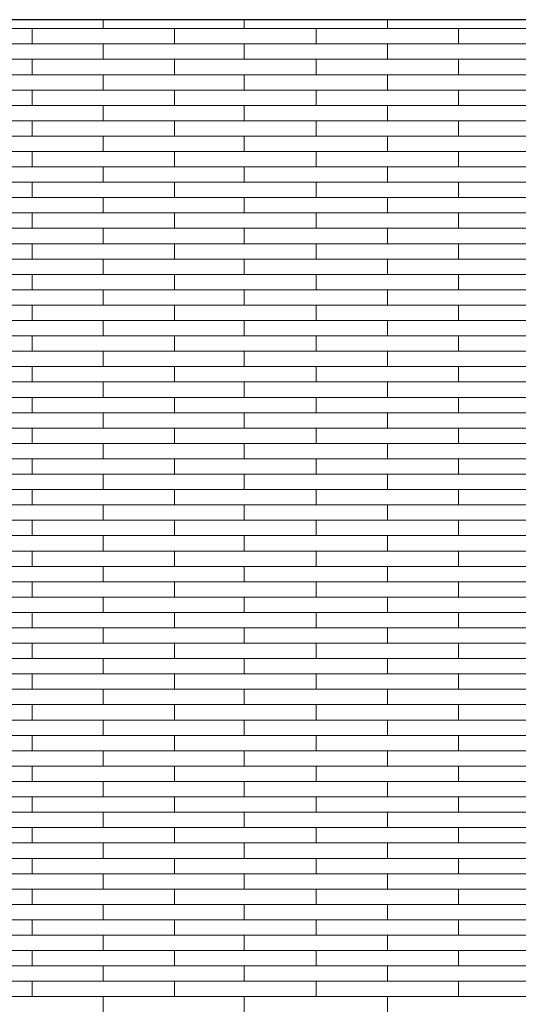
# Model space of a CAD drawing. Header units: millimetres. Extents: x -94445 to -15191, y 1000 to 18261.
# Tile 77 of 108: x -46666 to -45615, y 14688 to 16761. Entities that reach past the tile are written whole.
import ezdxf

# ---------------------------------------------------------------- set-up
doc = ezdxf.new("R2010")
doc.units = ezdxf.units.MM
doc.header["$LTSCALE"] = 0.5
doc.header["$MEASUREMENT"] = 0
doc.linetypes.add('PLINE', pattern=[0])
doc.layers.add('26-- Yttertak', color=7, linetype='Continuous')
doc.layers.add('262- Taktekking', color=7, linetype='Continuous', lineweight=0)

# ---------------------------------------------------------------- blocks, each defined once
blk = doc.blocks.new('*X19')
at = {"layer": '262- Taktekking', "linetype": 'PLINE'}
for p, q in [((-46489.7, 16741.9), (-46489.7, 16760.5)), ((-46192.7, 16741.9), (-46192.7, 16760.5)), ((-45891.2, 16741.9), (-45891.2, 16760.5)), ((-46938.2, 16741.9), (-46639.7, 16741.9)), ((-46639.7, 16741.9), (-46339.7, 16741.9)), ((-46639.7, 16709.5), (-46639.7, 16741.9)), ((-46339.7, 16709.5), (-46339.7, 16741.9)), ((-46339.7, 16741.9), (-46041.2, 16741.9)), ((-46041.2, 16741.9), (-45741.2, 16741.9)), ((-46041.2, 16709.5), (-46041.2, 16741.9)), ((-45741.2, 16709.5), (-45741.2, 16741.9)), ((-45741.2, 16741.9), (-45442.7, 16741.9)), ((-46938.2, 16709.5), (-46639.7, 16709.5)), ((-46639.7, 16709.5), (-46339.7, 16709.5)), ((-46639.7, 16709.5), (-46540.2, 16709.5)), ((-46540.2, 16709.5), (-46341.2, 16709.5)), ((-46489.7, 16677.2), (-46489.7, 16709.5)), ((-46339.7, 16709.5), (-46041.2, 16709.5)), ((-46192.7, 16677.2), (-46192.7, 16709.5)), ((-46041.2, 16709.5), (-45741.2, 16709.5)), ((-46041.2, 16709.5), (-45941.7, 16709.5)), ((-45941.7, 16709.5), (-45742.7, 16709.5)), ((-45891.2, 16677.2), (-45891.2, 16709.5)), ((-45741.2, 16709.5), (-45442.7, 16709.5)), ((-46938.2, 16677.2), (-46639.7, 16677.2)), ((-46639.7, 16677.2), (-46339.7, 16677.2)), ((-46639.7, 16644.8), (-46639.7, 16677.2)), ((-46339.7, 16644.8), (-46339.7, 16677.2)), ((-46339.7, 16677.2), (-46041.2, 16677.2)), ((-46041.2, 16677.2), (-45741.2, 16677.2)), ((-46041.2, 16644.8), (-46041.2, 16677.2)), ((-45741.2, 16644.8), (-45741.2, 16677.2)), ((-45741.2, 16677.2), (-45442.7, 16677.2)), ((-46938.2, 16644.8), (-46639.7, 16644.8)), ((-46639.7, 16644.8), (-46339.7, 16644.8)), ((-46639.7, 16644.8), (-46540.2, 16644.8)), ((-46540.2, 16644.8), (-46341.2, 16644.8)), ((-46489.7, 16612.5), (-46489.7, 16644.8)), ((-46339.7, 16644.8), (-46041.2, 16644.8)), ((-46192.7, 16612.5), (-46192.7, 16644.8)), ((-46041.2, 16644.8), (-45741.2, 16644.8)), ((-46041.2, 16644.8), (-45941.7, 16644.8)), ((-45941.7, 16644.8), (-45742.7, 16644.8)), ((-45891.2, 16612.5), (-45891.2, 16644.8)), ((-45741.2, 16644.8), (-45442.7, 16644.8)), ((-46938.2, 16612.5), (-46639.7, 16612.5)), ((-46639.7, 16612.5), (-46339.7, 16612.5)), ((-46639.7, 16580.1), (-46639.7, 16612.5)), ((-46339.7, 16580.1), (-46339.7, 16612.5)), ((-46339.7, 16612.5), (-46041.2, 16612.5)), ((-46041.2, 16612.5), (-45741.2, 16612.5)), ((-46041.2, 16580.1), (-46041.2, 16612.5)), ((-45741.2, 16580.1), (-45741.2, 16612.5)), ((-45741.2, 16612.5), (-45442.7, 16612.5)), ((-46938.2, 16580.1), (-46639.7, 16580.1)), ((-46639.7, 16580.1), (-46339.7, 16580.1)), ((-46639.7, 16580.1), (-46540.2, 16580.1)), ((-46540.2, 16580.1), (-46341.2, 16580.1)), ((-46489.7, 16547.8), (-46489.7, 16580.1)), ((-46339.7, 16580.1), (-46041.2, 16580.1)), ((-46192.7, 16547.8), (-46192.7, 16580.1)), ((-46041.2, 16580.1), (-45741.2, 16580.1)), ((-46041.2, 16580.1), (-45941.7, 16580.1)), ((-45941.7, 16580.1), (-45742.7, 16580.1)), ((-45891.2, 16547.8), (-45891.2, 16580.1)), ((-45741.2, 16580.1), (-45442.7, 16580.1)), ((-46938.2, 16547.8), (-46639.7, 16547.8)), ((-46639.7, 16547.8), (-46339.7, 16547.8)), ((-46639.7, 16515.4), (-46639.7, 16547.8)), ((-46339.7, 16515.4), (-46339.7, 16547.8)), ((-46339.7, 16547.8), (-46041.2, 16547.8)), ((-46041.2, 16547.8), (-45741.2, 16547.8)), ((-46041.2, 16515.4), (-46041.2, 16547.8)), ((-45741.2, 16515.4), (-45741.2, 16547.8)), ((-45741.2, 16547.8), (-45442.7, 16547.8)), ((-46938.2, 16515.4), (-46639.7, 16515.4)), ((-46639.7, 16515.4), (-46339.7, 16515.4)), ((-46639.7, 16515.4), (-46540.2, 16515.4)), ((-46540.2, 16515.4), (-46341.2, 16515.4)), ((-46489.7, 16483.1), (-46489.7, 16515.4)), ((-46339.7, 16515.4), (-46041.2, 16515.4)), ((-46192.7, 16483.1), (-46192.7, 16515.4)), ((-46041.2, 16515.4), (-45741.2, 16515.4)), ((-46041.2, 16515.4), (-45941.7, 16515.4)), ((-45941.7, 16515.4), (-45742.7, 16515.4)), ((-45891.2, 16483.1), (-45891.2, 16515.4)), ((-45741.2, 16515.4), (-45442.7, 16515.4)), ((-46938.2, 16483.1), (-46639.7, 16483.1)), ((-46639.7, 16483.1), (-46339.7, 16483.1)), ((-46639.7, 16450.7), (-46639.7, 16483.1)), ((-46339.7, 16450.7), (-46339.7, 16483.1)), ((-46339.7, 16483.1), (-46041.2, 16483.1)), ((-46041.2, 16483.1), (-45741.2, 16483.1)), ((-46041.2, 16450.7), (-46041.2, 16483.1)), ((-45741.2, 16450.7), (-45741.2, 16483.1)), ((-45741.2, 16483.1), (-45442.7, 16483.1)), ((-46938.2, 16450.7), (-46639.7, 16450.7)), ((-46639.7, 16450.7), (-46339.7, 16450.7)), ((-46639.7, 16450.7), (-46540.2, 16450.7)), ((-46540.2, 16450.7), (-46341.2, 16450.7)), ((-46489.7, 16418.4), (-46489.7, 16450.7)), ((-46339.7, 16450.7), (-46041.2, 16450.7)), ((-46192.7, 16418.4), (-46192.7, 16450.7)), ((-46041.2, 16450.7), (-45741.2, 16450.7)), ((-46041.2, 16450.7), (-45941.7, 16450.7)), ((-45941.7, 16450.7), (-45742.7, 16450.7)), ((-45891.2, 16418.4), (-45891.2, 16450.7)), ((-45741.2, 16450.7), (-45442.7, 16450.7)), ((-46938.2, 16418.4), (-46639.7, 16418.4)), ((-46639.7, 16418.4), (-46339.7, 16418.4)), ((-46639.7, 16386), (-46639.7, 16418.4)), ((-46339.7, 16386), (-46339.7, 16418.4)), ((-46339.7, 16418.4), (-46041.2, 16418.4)), ((-46041.2, 16418.4), (-45741.2, 16418.4)), ((-46041.2, 16386), (-46041.2, 16418.4)), ((-45741.2, 16386), (-45741.2, 16418.4)), ((-45741.2, 16418.4), (-45442.7, 16418.4)), ((-46938.2, 16386), (-46639.7, 16386)), ((-46639.7, 16386), (-46339.7, 16386)), ((-46639.7, 16386), (-46540.2, 16386)), ((-46540.2, 16386), (-46341.2, 16386)), ((-46489.7, 16353.6), (-46489.7, 16386)), ((-46339.7, 16386), (-46041.2, 16386)), ((-46192.7, 16353.6), (-46192.7, 16386)), ((-46041.2, 16386), (-45741.2, 16386)), ((-46041.2, 16386), (-45941.7, 16386)), ((-45941.7, 16386), (-45742.7, 16386)), ((-45891.2, 16353.6), (-45891.2, 16386)), ((-45741.2, 16386), (-45442.7, 16386)), ((-46938.2, 16353.6), (-46639.7, 16353.6)), ((-46639.7, 16353.6), (-46339.7, 16353.6)), ((-46639.7, 16321.3), (-46639.7, 16353.6)), ((-46339.7, 16321.3), (-46339.7, 16353.6)), ((-46339.7, 16353.6), (-46041.2, 16353.6)), ((-46041.2, 16353.6), (-45741.2, 16353.6)), ((-46041.2, 16321.3), (-46041.2, 16353.6)), ((-45741.2, 16321.3), (-45741.2, 16353.6)), ((-45741.2, 16353.6), (-45442.7, 16353.6)), ((-46938.2, 16321.3), (-46639.7, 16321.3)), ((-46639.7, 16321.3), (-46339.7, 16321.3)), ((-46639.7, 16321.3), (-46540.2, 16321.3)), ((-46540.2, 16321.3), (-46341.2, 16321.3)), ((-46489.7, 16288.9), (-46489.7, 16321.3)), ((-46339.7, 16321.3), (-46041.2, 16321.3)), ((-46192.7, 16288.9), (-46192.7, 16321.3)), ((-46041.2, 16321.3), (-45741.2, 16321.3)), ((-46041.2, 16321.3), (-45941.7, 16321.3)), ((-45941.7, 16321.3), (-45742.7, 16321.3)), ((-45891.2, 16288.9), (-45891.2, 16321.3)), ((-45741.2, 16321.3), (-45442.7, 16321.3)), ((-46938.2, 16288.9), (-46639.7, 16288.9)), ((-46639.7, 16288.9), (-46339.7, 16288.9)), ((-46639.7, 16256.6), (-46639.7, 16288.9)), ((-46339.7, 16256.6), (-46339.7, 16288.9)), ((-46339.7, 16288.9), (-46041.2, 16288.9)), ((-46041.2, 16288.9), (-45741.2, 16288.9)), ((-46041.2, 16256.6), (-46041.2, 16288.9)), ((-45741.2, 16256.6), (-45741.2, 16288.9)), ((-45741.2, 16288.9), (-45442.7, 16288.9)), ((-46938.2, 16256.6), (-46639.7, 16256.6)), ((-46639.7, 16256.6), (-46339.7, 16256.6)), ((-46639.7, 16256.6), (-46540.2, 16256.6)), ((-46540.2, 16256.6), (-46341.2, 16256.6)), ((-46489.7, 16224.2), (-46489.7, 16256.6)), ((-46339.7, 16256.6), (-46041.2, 16256.6)), ((-46192.7, 16224.2), (-46192.7, 16256.6)), ((-46041.2, 16256.6), (-45741.2, 16256.6)), ((-46041.2, 16256.6), (-45941.7, 16256.6)), ((-45941.7, 16256.6), (-45742.7, 16256.6)), ((-45891.2, 16224.2), (-45891.2, 16256.6)), ((-45741.2, 16256.6), (-45442.7, 16256.6)), ((-46938.2, 16224.2), (-46639.7, 16224.2)), ((-46639.7, 16224.2), (-46339.7, 16224.2)), ((-46639.7, 16191.9), (-46639.7, 16224.2)), ((-46339.7, 16191.9), (-46339.7, 16224.2)), ((-46339.7, 16224.2), (-46041.2, 16224.2)), ((-46041.2, 16224.2), (-45741.2, 16224.2)), ((-46041.2, 16191.9), (-46041.2, 16224.2)), ((-45741.2, 16191.9), (-45741.2, 16224.2)), ((-45741.2, 16224.2), (-45442.7, 16224.2)), ((-46938.2, 16191.9), (-46639.7, 16191.9)), ((-46639.7, 16191.9), (-46339.7, 16191.9)), ((-46639.7, 16191.9), (-46540.2, 16191.9)), ((-46540.2, 16191.9), (-46341.2, 16191.9)), ((-46489.7, 16159.5), (-46489.7, 16191.9)), ((-46339.7, 16191.9), (-46041.2, 16191.9)), ((-46192.7, 16159.5), (-46192.7, 16191.9)), ((-46041.2, 16191.9), (-45741.2, 16191.9)), ((-46041.2, 16191.9), (-45941.7, 16191.9)), ((-45941.7, 16191.9), (-45742.7, 16191.9)), ((-45891.2, 16159.5), (-45891.2, 16191.9)), ((-45741.2, 16191.9), (-45442.7, 16191.9)), ((-46938.2, 16159.5), (-46639.7, 16159.5)), ((-46639.7, 16159.5), (-46339.7, 16159.5)), ((-46639.7, 16127.2), (-46639.7, 16159.5)), ((-46339.7, 16127.2), (-46339.7, 16159.5)), ((-46339.7, 16159.5), (-46041.2, 16159.5)), ((-46041.2, 16159.5), (-45741.2, 16159.5)), ((-46041.2, 16127.2), (-46041.2, 16159.5)), ((-45741.2, 16127.2), (-45741.2, 16159.5)), ((-45741.2, 16159.5), (-45442.7, 16159.5)), ((-46938.2, 16127.2), (-46639.7, 16127.2)), ((-46639.7, 16127.2), (-46339.7, 16127.2)), ((-46639.7, 16127.2), (-46540.2, 16127.2)), ((-46540.2, 16127.2), (-46341.2, 16127.2)), ((-46489.7, 16094.8), (-46489.7, 16127.2)), ((-46339.7, 16127.2), (-46041.2, 16127.2)), ((-46192.7, 16094.8), (-46192.7, 16127.2)), ((-46041.2, 16127.2), (-45741.2, 16127.2)), ((-46041.2, 16127.2), (-45941.7, 16127.2)), ((-45941.7, 16127.2), (-45742.7, 16127.2)), ((-45891.2, 16094.8), (-45891.2, 16127.2)), ((-45741.2, 16127.2), (-45442.7, 16127.2)), ((-46938.2, 16094.8), (-46639.7, 16094.8)), ((-46639.7, 16094.8), (-46339.7, 16094.8)), ((-46639.7, 16062.5), (-46639.7, 16094.8)), ((-46339.7, 16062.5), (-46339.7, 16094.8)), ((-46339.7, 16094.8), (-46041.2, 16094.8)), ((-46041.2, 16094.8), (-45741.2, 16094.8)), ((-46041.2, 16062.5), (-46041.2, 16094.8)), ((-45741.2, 16062.5), (-45741.2, 16094.8)), ((-45741.2, 16094.8), (-45442.7, 16094.8)), ((-46938.2, 16062.5), (-46639.7, 16062.5)), ((-46639.7, 16062.5), (-46339.7, 16062.5)), ((-46639.7, 16062.5), (-46540.2, 16062.5)), ((-46540.2, 16062.5), (-46341.2, 16062.5)), ((-46489.7, 16030.1), (-46489.7, 16062.5)), ((-46339.7, 16062.5), (-46041.2, 16062.5)), ((-46192.7, 16030.1), (-46192.7, 16062.5)), ((-46041.2, 16062.5), (-45741.2, 16062.5)), ((-46041.2, 16062.5), (-45941.7, 16062.5)), ((-45941.7, 16062.5), (-45742.7, 16062.5)), ((-45891.2, 16030.1), (-45891.2, 16062.5)), ((-45741.2, 16062.5), (-45442.7, 16062.5)), ((-46938.2, 16030.1), (-46639.7, 16030.1)), ((-46639.7, 16030.1), (-46339.7, 16030.1)), ((-46639.7, 15997.8), (-46639.7, 16030.1)), ((-46339.7, 15997.8), (-46339.7, 16030.1)), ((-46339.7, 16030.1), (-46041.2, 16030.1)), ((-46041.2, 16030.1), (-45741.2, 16030.1)), ((-46041.2, 15997.8), (-46041.2, 16030.1)), ((-45741.2, 15997.8), (-45741.2, 16030.1)), ((-45741.2, 16030.1), (-45442.7, 16030.1)), ((-46938.2, 15997.8), (-46639.7, 15997.8)), ((-46639.7, 15997.8), (-46339.7, 15997.8)), ((-46639.7, 15997.8), (-46540.2, 15997.8)), ((-46540.2, 15997.8), (-46341.2, 15997.8)), ((-46489.7, 15965.4), (-46489.7, 15997.8)), ((-46339.7, 15997.8), (-46041.2, 15997.8)), ((-46192.7, 15965.4), (-46192.7, 15997.8)), ((-46041.2, 15997.8), (-45741.2, 15997.8)), ((-46041.2, 15997.8), (-45941.7, 15997.8)), ((-45941.7, 15997.8), (-45742.7, 15997.8)), ((-45891.2, 15965.4), (-45891.2, 15997.8)), ((-45741.2, 15997.8), (-45442.7, 15997.8)), ((-46938.2, 15965.4), (-46639.7, 15965.4)), ((-46639.7, 15965.4), (-46339.7, 15965.4)), ((-46639.7, 15933.1), (-46639.7, 15965.4)), ((-46339.7, 15933.1), (-46339.7, 15965.4)), ((-46339.7, 15965.4), (-46041.2, 15965.4)), ((-46041.2, 15965.4), (-45741.2, 15965.4)), ((-46041.2, 15933.1), (-46041.2, 15965.4)), ((-45741.2, 15933.1), (-45741.2, 15965.4)), ((-45741.2, 15965.4), (-45442.7, 15965.4)), ((-46938.2, 15933.1), (-46639.7, 15933.1)), ((-46639.7, 15933.1), (-46339.7, 15933.1)), ((-46639.7, 15933.1), (-46540.2, 15933.1)), ((-46540.2, 15933.1), (-46341.2, 15933.1)), ((-46489.7, 15900.7), (-46489.7, 15933.1)), ((-46339.7, 15933.1), (-46041.2, 15933.1)), ((-46192.7, 15900.7), (-46192.7, 15933.1)), ((-46041.2, 15933.1), (-45741.2, 15933.1)), ((-46041.2, 15933.1), (-45941.7, 15933.1)), ((-45941.7, 15933.1), (-45742.7, 15933.1)), ((-45891.2, 15900.7), (-45891.2, 15933.1)), ((-45741.2, 15933.1), (-45442.7, 15933.1)), ((-46938.2, 15900.7), (-46639.7, 15900.7)), ((-46639.7, 15900.7), (-46339.7, 15900.7)), ((-46639.7, 15868.4), (-46639.7, 15900.7)), ((-46339.7, 15868.4), (-46339.7, 15900.7)), ((-46339.7, 15900.7), (-46041.2, 15900.7)), ((-46041.2, 15900.7), (-45741.2, 15900.7)), ((-46041.2, 15868.4), (-46041.2, 15900.7)), ((-45741.2, 15868.4), (-45741.2, 15900.7)), ((-45741.2, 15900.7), (-45442.7, 15900.7)), ((-46938.2, 15868.4), (-46639.7, 15868.4)), ((-46639.7, 15868.4), (-46339.7, 15868.4)), ((-46639.7, 15868.4), (-46540.2, 15868.4)), ((-46540.2, 15868.4), (-46341.2, 15868.4)), ((-46489.7, 15836), (-46489.7, 15868.4)), ((-46339.7, 15868.4), (-46041.2, 15868.4)), ((-46192.7, 15836), (-46192.7, 15868.4)), ((-46041.2, 15868.4), (-45741.2, 15868.4)), ((-46041.2, 15868.4), (-45941.7, 15868.4)), ((-45941.7, 15868.4), (-45742.7, 15868.4)), ((-45891.2, 15836), (-45891.2, 15868.4)), ((-45741.2, 15868.4), (-45442.7, 15868.4)), ((-46938.2, 15836), (-46639.7, 15836)), ((-46639.7, 15836), (-46339.7, 15836)), ((-46639.7, 15803.7), (-46639.7, 15836)), ((-46339.7, 15803.7), (-46339.7, 15836)), ((-46339.7, 15836), (-46041.2, 15836)), ((-46041.2, 15836), (-45741.2, 15836)), ((-46041.2, 15803.7), (-46041.2, 15836)), ((-45741.2, 15803.7), (-45741.2, 15836)), ((-45741.2, 15836), (-45442.7, 15836)), ((-46938.2, 15803.7), (-46639.7, 15803.7)), ((-46639.7, 15803.7), (-46339.7, 15803.7)), ((-46639.7, 15803.7), (-46540.2, 15803.7)), ((-46540.2, 15803.7), (-46341.2, 15803.7)), ((-46489.7, 15771.3), (-46489.7, 15803.7)), ((-46339.7, 15803.7), (-46041.2, 15803.7)), ((-46192.7, 15771.3), (-46192.7, 15803.7)), ((-46041.2, 15803.7), (-45741.2, 15803.7)), ((-46041.2, 15803.7), (-45941.7, 15803.7)), ((-45941.7, 15803.7), (-45742.7, 15803.7)), ((-45891.2, 15771.3), (-45891.2, 15803.7)), ((-45741.2, 15803.7), (-45442.7, 15803.7)), ((-46938.2, 15771.3), (-46639.7, 15771.3)), ((-46639.7, 15771.3), (-46339.7, 15771.3)), ((-46639.7, 15739), (-46639.7, 15771.3)), ((-46339.7, 15739), (-46339.7, 15771.3)), ((-46339.7, 15771.3), (-46041.2, 15771.3)), ((-46041.2, 15771.3), (-45741.2, 15771.3)), ((-46041.2, 15739), (-46041.2, 15771.3)), ((-45741.2, 15739), (-45741.2, 15771.3)), ((-45741.2, 15771.3), (-45442.7, 15771.3)), ((-46938.2, 15739), (-46639.7, 15739)), ((-46639.7, 15739), (-46339.7, 15739)), ((-46639.7, 15739), (-46540.2, 15739)), ((-46540.2, 15739), (-46341.2, 15739)), ((-46489.7, 15706.6), (-46489.7, 15739)), ((-46339.7, 15739), (-46041.2, 15739)), ((-46192.7, 15706.6), (-46192.7, 15739)), ((-46041.2, 15739), (-45741.2, 15739)), ((-46041.2, 15739), (-45941.7, 15739)), ((-45941.7, 15739), (-45742.7, 15739)), ((-45891.2, 15706.6), (-45891.2, 15739)), ((-45741.2, 15739), (-45442.7, 15739)), ((-46938.2, 15706.6), (-46639.7, 15706.6)), ((-46639.7, 15706.6), (-46339.7, 15706.6)), ((-46639.7, 15674.2), (-46639.7, 15706.6)), ((-46339.7, 15674.2), (-46339.7, 15706.6)), ((-46339.7, 15706.6), (-46041.2, 15706.6)), ((-46041.2, 15706.6), (-45741.2, 15706.6)), ((-46041.2, 15674.2), (-46041.2, 15706.6)), ((-45741.2, 15674.2), (-45741.2, 15706.6)), ((-45741.2, 15706.6), (-45442.7, 15706.6)), ((-46938.2, 15674.2), (-46639.7, 15674.2)), ((-46639.7, 15674.2), (-46339.7, 15674.2)), ((-46639.7, 15674.2), (-46540.2, 15674.2)), ((-46540.2, 15674.2), (-46341.2, 15674.2)), ((-46489.7, 15641.9), (-46489.7, 15674.2)), ((-46339.7, 15674.2), (-46041.2, 15674.2)), ((-46192.7, 15641.9), (-46192.7, 15674.2)), ((-46041.2, 15674.2), (-45741.2, 15674.2)), ((-46041.2, 15674.2), (-45941.7, 15674.2)), ((-45941.7, 15674.2), (-45742.7, 15674.2)), ((-45891.2, 15641.9), (-45891.2, 15674.2)), ((-45741.2, 15674.2), (-45442.7, 15674.2)), ((-46938.2, 15641.9), (-46639.7, 15641.9)), ((-46639.7, 15641.9), (-46339.7, 15641.9)), ((-46639.7, 15609.5), (-46639.7, 15641.9)), ((-46339.7, 15609.5), (-46339.7, 15641.9)), ((-46339.7, 15641.9), (-46041.2, 15641.9)), ((-46041.2, 15641.9), (-45741.2, 15641.9)), ((-46041.2, 15609.5), (-46041.2, 15641.9)), ((-45741.2, 15609.5), (-45741.2, 15641.9)), ((-45741.2, 15641.9), (-45442.7, 15641.9)), ((-46938.2, 15609.5), (-46639.7, 15609.5)), ((-46639.7, 15609.5), (-46339.7, 15609.5)), ((-46639.7, 15609.5), (-46540.2, 15609.5)), ((-46540.2, 15609.5), (-46341.2, 15609.5)), ((-46489.7, 15577.2), (-46489.7, 15609.5)), ((-46339.7, 15609.5), (-46041.2, 15609.5)), ((-46192.7, 15577.2), (-46192.7, 15609.5)), ((-46041.2, 15609.5), (-45741.2, 15609.5)), ((-46041.2, 15609.5), (-45941.7, 15609.5)), ((-45941.7, 15609.5), (-45742.7, 15609.5)), ((-45891.2, 15577.2), (-45891.2, 15609.5)), ((-45741.2, 15609.5), (-45442.7, 15609.5)), ((-46938.2, 15577.2), (-46639.7, 15577.2)), ((-46639.7, 15577.2), (-46339.7, 15577.2)), ((-46639.7, 15544.8), (-46639.7, 15577.2)), ((-46339.7, 15544.8), (-46339.7, 15577.2)), ((-46339.7, 15577.2), (-46041.2, 15577.2)), ((-46041.2, 15577.2), (-45741.2, 15577.2)), ((-46041.2, 15544.8), (-46041.2, 15577.2)), ((-45741.2, 15544.8), (-45741.2, 15577.2)), ((-45741.2, 15577.2), (-45442.7, 15577.2)), ((-46938.2, 15544.8), (-46639.7, 15544.8)), ((-46639.7, 15544.8), (-46339.7, 15544.8)), ((-46639.7, 15544.8), (-46540.2, 15544.8)), ((-46540.2, 15544.8), (-46341.2, 15544.8)), ((-46489.7, 15512.5), (-46489.7, 15544.8)), ((-46339.7, 15544.8), (-46041.2, 15544.8)), ((-46192.7, 15512.5), (-46192.7, 15544.8)), ((-46041.2, 15544.8), (-45741.2, 15544.8)), ((-46041.2, 15544.8), (-45941.7, 15544.8)), ((-45941.7, 15544.8), (-45742.7, 15544.8)), ((-45891.2, 15512.5), (-45891.2, 15544.8)), ((-45741.2, 15544.8), (-45442.7, 15544.8)), ((-46938.2, 15512.5), (-46639.7, 15512.5)), ((-46639.7, 15512.5), (-46339.7, 15512.5)), ((-46639.7, 15480.1), (-46639.7, 15512.5)), ((-46339.7, 15480.1), (-46339.7, 15512.5)), ((-46339.7, 15512.5), (-46041.2, 15512.5)), ((-46041.2, 15512.5), (-45741.2, 15512.5)), ((-46041.2, 15480.1), (-46041.2, 15512.5)), ((-45741.2, 15480.1), (-45741.2, 15512.5)), ((-45741.2, 15512.5), (-45442.7, 15512.5)), ((-46938.2, 15480.1), (-46639.7, 15480.1)), ((-46639.7, 15480.1), (-46339.7, 15480.1)), ((-46639.7, 15480.1), (-46540.2, 15480.1)), ((-46540.2, 15480.1), (-46341.2, 15480.1)), ((-46489.7, 15447.8), (-46489.7, 15480.1)), ((-46339.7, 15480.1), (-46041.2, 15480.1)), ((-46192.7, 15447.8), (-46192.7, 15480.1)), ((-46041.2, 15480.1), (-45741.2, 15480.1)), ((-46041.2, 15480.1), (-45941.7, 15480.1)), ((-45941.7, 15480.1), (-45742.7, 15480.1)), ((-45891.2, 15447.8), (-45891.2, 15480.1)), ((-45741.2, 15480.1), (-45442.7, 15480.1)), ((-46938.2, 15447.8), (-46639.7, 15447.8)), ((-46639.7, 15447.8), (-46339.7, 15447.8)), ((-46639.7, 15415.4), (-46639.7, 15447.8)), ((-46339.7, 15415.4), (-46339.7, 15447.8)), ((-46339.7, 15447.8), (-46041.2, 15447.8)), ((-46041.2, 15447.8), (-45741.2, 15447.8)), ((-46041.2, 15415.4), (-46041.2, 15447.8)), ((-45741.2, 15415.4), (-45741.2, 15447.8)), ((-45741.2, 15447.8), (-45442.7, 15447.8)), ((-46938.2, 15415.4), (-46639.7, 15415.4)), ((-46639.7, 15415.4), (-46339.7, 15415.4)), ((-46639.7, 15415.4), (-46540.2, 15415.4)), ((-46540.2, 15415.4), (-46341.2, 15415.4)), ((-46489.7, 15383.1), (-46489.7, 15415.4)), ((-46339.7, 15415.4), (-46041.2, 15415.4)), ((-46192.7, 15383.1), (-46192.7, 15415.4)), ((-46041.2, 15415.4), (-45741.2, 15415.4)), ((-46041.2, 15415.4), (-45941.7, 15415.4)), ((-45941.7, 15415.4), (-45742.7, 15415.4)), ((-45891.2, 15383.1), (-45891.2, 15415.4)), ((-45741.2, 15415.4), (-45442.7, 15415.4)), ((-46938.2, 15383.1), (-46639.7, 15383.1)), ((-46639.7, 15383.1), (-46339.7, 15383.1)), ((-46639.7, 15350.7), (-46639.7, 15383.1)), ((-46339.7, 15350.7), (-46339.7, 15383.1)), ((-46339.7, 15383.1), (-46041.2, 15383.1)), ((-46041.2, 15383.1), (-45741.2, 15383.1)), ((-46041.2, 15350.7), (-46041.2, 15383.1)), ((-45741.2, 15350.7), (-45741.2, 15383.1)), ((-45741.2, 15383.1), (-45442.7, 15383.1)), ((-46938.2, 15350.7), (-46639.7, 15350.7)), ((-46639.7, 15350.7), (-46339.7, 15350.7)), ((-46639.7, 15350.7), (-46540.2, 15350.7)), ((-46540.2, 15350.7), (-46341.2, 15350.7)), ((-46489.7, 15318.4), (-46489.7, 15350.7)), ((-46339.7, 15350.7), (-46041.2, 15350.7)), ((-46192.7, 15318.4), (-46192.7, 15350.7)), ((-46041.2, 15350.7), (-45741.2, 15350.7)), ((-46041.2, 15350.7), (-45941.7, 15350.7)), ((-45941.7, 15350.7), (-45742.7, 15350.7)), ((-45891.2, 15318.4), (-45891.2, 15350.7)), ((-45741.2, 15350.7), (-45442.7, 15350.7)), ((-46938.2, 15318.4), (-46639.7, 15318.4)), ((-46639.7, 15318.4), (-46339.7, 15318.4)), ((-46639.7, 15286), (-46639.7, 15318.4)), ((-46339.7, 15286), (-46339.7, 15318.4)), ((-46339.7, 15318.4), (-46041.2, 15318.4)), ((-46041.2, 15318.4), (-45741.2, 15318.4)), ((-46041.2, 15286), (-46041.2, 15318.4)), ((-45741.2, 15286), (-45741.2, 15318.4)), ((-45741.2, 15318.4), (-45442.7, 15318.4)), ((-46938.2, 15286), (-46639.7, 15286)), ((-46639.7, 15286), (-46339.7, 15286)), ((-46639.7, 15286), (-46540.2, 15286)), ((-46540.2, 15286), (-46341.2, 15286)), ((-46489.7, 15253.7), (-46489.7, 15286)), ((-46339.7, 15286), (-46041.2, 15286)), ((-46192.7, 15253.7), (-46192.7, 15286)), ((-46041.2, 15286), (-45741.2, 15286)), ((-46041.2, 15286), (-45941.7, 15286)), ((-45941.7, 15286), (-45742.7, 15286)), ((-45891.2, 15253.7), (-45891.2, 15286)), ((-45741.2, 15286), (-45442.7, 15286)), ((-46938.2, 15253.7), (-46639.7, 15253.7)), ((-46639.7, 15253.7), (-46339.7, 15253.7)), ((-46639.7, 15221.3), (-46639.7, 15253.7)), ((-46339.7, 15221.3), (-46339.7, 15253.7)), ((-46339.7, 15253.7), (-46041.2, 15253.7)), ((-46041.2, 15253.7), (-45741.2, 15253.7)), ((-46041.2, 15221.3), (-46041.2, 15253.7)), ((-45741.2, 15221.3), (-45741.2, 15253.7)), ((-45741.2, 15253.7), (-45442.7, 15253.7)), ((-46938.2, 15221.3), (-46639.7, 15221.3)), ((-46639.7, 15221.3), (-46339.7, 15221.3)), ((-46639.7, 15221.3), (-46540.2, 15221.3)), ((-46540.2, 15221.3), (-46341.2, 15221.3)), ((-46489.7, 15189), (-46489.7, 15221.3)), ((-46339.7, 15221.3), (-46041.2, 15221.3)), ((-46192.7, 15189), (-46192.7, 15221.3)), ((-46041.2, 15221.3), (-45741.2, 15221.3)), ((-46041.2, 15221.3), (-45941.7, 15221.3)), ((-45941.7, 15221.3), (-45742.7, 15221.3)), ((-45891.2, 15189), (-45891.2, 15221.3)), ((-45741.2, 15221.3), (-45442.7, 15221.3)), ((-46938.2, 15189), (-46639.7, 15189)), ((-46639.7, 15189), (-46339.7, 15189)), ((-46639.7, 15156.6), (-46639.7, 15189)), ((-46339.7, 15156.6), (-46339.7, 15189)), ((-46339.7, 15189), (-46041.2, 15189)), ((-46041.2, 15189), (-45741.2, 15189)), ((-46041.2, 15156.6), (-46041.2, 15189)), ((-45741.2, 15156.6), (-45741.2, 15189)), ((-45741.2, 15189), (-45442.7, 15189)), ((-46938.2, 15156.6), (-46639.7, 15156.6)), ((-46639.7, 15156.6), (-46339.7, 15156.6)), ((-46639.7, 15156.6), (-46540.2, 15156.6)), ((-46540.2, 15156.6), (-46341.2, 15156.6)), ((-46489.7, 15124.3), (-46489.7, 15156.6)), ((-46339.7, 15156.6), (-46041.2, 15156.6)), ((-46192.7, 15124.3), (-46192.7, 15156.6)), ((-46041.2, 15156.6), (-45741.2, 15156.6)), ((-46041.2, 15156.6), (-45941.7, 15156.6)), ((-45941.7, 15156.6), (-45742.7, 15156.6)), ((-45891.2, 15124.3), (-45891.2, 15156.6)), ((-45741.2, 15156.6), (-45442.7, 15156.6)), ((-46938.2, 15124.3), (-46639.7, 15124.3)), ((-46639.7, 15124.3), (-46339.7, 15124.3)), ((-46639.7, 15091.9), (-46639.7, 15124.3)), ((-46339.7, 15091.9), (-46339.7, 15124.3)), ((-46339.7, 15124.3), (-46041.2, 15124.3)), ((-46041.2, 15124.3), (-45741.2, 15124.3)), ((-46041.2, 15091.9), (-46041.2, 15124.3)), ((-45741.2, 15091.9), (-45741.2, 15124.3)), ((-45741.2, 15124.3), (-45442.7, 15124.3)), ((-46938.2, 15091.9), (-46639.7, 15091.9)), ((-46639.7, 15091.9), (-46339.7, 15091.9)), ((-46639.7, 15091.9), (-46540.2, 15091.9)), ((-46540.2, 15091.9), (-46341.2, 15091.9)), ((-46489.7, 15059.6), (-46489.7, 15091.9)), ((-46339.7, 15091.9), (-46041.2, 15091.9)), ((-46192.7, 15059.6), (-46192.7, 15091.9)), ((-46041.2, 15091.9), (-45741.2, 15091.9)), ((-46041.2, 15091.9), (-45941.7, 15091.9)), ((-45941.7, 15091.9), (-45742.7, 15091.9)), ((-45891.2, 15059.6), (-45891.2, 15091.9)), ((-45741.2, 15091.9), (-45442.7, 15091.9)), ((-46938.2, 15059.6), (-46639.7, 15059.6)), ((-46639.7, 15059.6), (-46339.7, 15059.6)), ((-46639.7, 15027.2), (-46639.7, 15059.6)), ((-46339.7, 15027.2), (-46339.7, 15059.6)), ((-46339.7, 15059.6), (-46041.2, 15059.6)), ((-46041.2, 15059.6), (-45741.2, 15059.6)), ((-46041.2, 15027.2), (-46041.2, 15059.6)), ((-45741.2, 15027.2), (-45741.2, 15059.6)), ((-45741.2, 15059.6), (-45442.7, 15059.6)), ((-46938.2, 15027.2), (-46639.7, 15027.2)), ((-46639.7, 15027.2), (-46339.7, 15027.2)), ((-46639.7, 15027.2), (-46540.2, 15027.2)), ((-46540.2, 15027.2), (-46341.2, 15027.2)), ((-46489.7, 14994.8), (-46489.7, 15027.2)), ((-46339.7, 15027.2), (-46041.2, 15027.2)), ((-46192.7, 14994.8), (-46192.7, 15027.2)), ((-46041.2, 15027.2), (-45741.2, 15027.2)), ((-46041.2, 15027.2), (-45941.7, 15027.2)), ((-45941.7, 15027.2), (-45742.7, 15027.2)), ((-45891.2, 14994.8), (-45891.2, 15027.2)), ((-45741.2, 15027.2), (-45442.7, 15027.2)), ((-46938.2, 14994.8), (-46639.7, 14994.8)), ((-46639.7, 14994.8), (-46339.7, 14994.8)), ((-46639.7, 14962.5), (-46639.7, 14994.8)), ((-46339.7, 14962.5), (-46339.7, 14994.8)), ((-46339.7, 14994.8), (-46041.2, 14994.8)), ((-46041.2, 14994.8), (-45741.2, 14994.8)), ((-46041.2, 14962.5), (-46041.2, 14994.8)), ((-45741.2, 14962.5), (-45741.2, 14994.8)), ((-45741.2, 14994.8), (-45442.7, 14994.8)), ((-46938.2, 14962.5), (-46639.7, 14962.5)), ((-46639.7, 14962.5), (-46339.7, 14962.5)), ((-46639.7, 14962.5), (-46540.2, 14962.5)), ((-46540.2, 14962.5), (-46341.2, 14962.5)), ((-46489.7, 14930.1), (-46489.7, 14962.5)), ((-46339.7, 14962.5), (-46041.2, 14962.5)), ((-46192.7, 14930.1), (-46192.7, 14962.5)), ((-46041.2, 14962.5), (-45741.2, 14962.5)), ((-46041.2, 14962.5), (-45941.7, 14962.5)), ((-45941.7, 14962.5), (-45742.7, 14962.5)), ((-45891.2, 14930.1), (-45891.2, 14962.5)), ((-45741.2, 14962.5), (-45442.7, 14962.5)), ((-46938.2, 14930.1), (-46639.7, 14930.1)), ((-46639.7, 14930.1), (-46339.7, 14930.1)), ((-46639.7, 14897.8), (-46639.7, 14930.1)), ((-46339.7, 14897.8), (-46339.7, 14930.1)), ((-46339.7, 14930.1), (-46041.2, 14930.1)), ((-46041.2, 14930.1), (-45741.2, 14930.1)), ((-46041.2, 14897.8), (-46041.2, 14930.1)), ((-45741.2, 14897.8), (-45741.2, 14930.1)), ((-45741.2, 14930.1), (-45442.7, 14930.1)), ((-46938.2, 14897.8), (-46639.7, 14897.8)), ((-46639.7, 14897.8), (-46339.7, 14897.8)), ((-46639.7, 14897.8), (-46540.2, 14897.8)), ((-46540.2, 14897.8), (-46341.2, 14897.8)), ((-46489.7, 14865.4), (-46489.7, 14897.8)), ((-46339.7, 14897.8), (-46041.2, 14897.8)), ((-46192.7, 14865.4), (-46192.7, 14897.8)), ((-46041.2, 14897.8), (-45741.2, 14897.8)), ((-46041.2, 14897.8), (-45941.7, 14897.8)), ((-45941.7, 14897.8), (-45742.7, 14897.8)), ((-45891.2, 14865.4), (-45891.2, 14897.8)), ((-45741.2, 14897.8), (-45442.7, 14897.8)), ((-46938.2, 14865.4), (-46639.7, 14865.4)), ((-46639.7, 14865.4), (-46339.7, 14865.4)), ((-46639.7, 14833.1), (-46639.7, 14865.4)), ((-46339.7, 14833.1), (-46339.7, 14865.4)), ((-46339.7, 14865.4), (-46041.2, 14865.4)), ((-46041.2, 14865.4), (-45741.2, 14865.4)), ((-46041.2, 14833.1), (-46041.2, 14865.4)), ((-45741.2, 14833.1), (-45741.2, 14865.4)), ((-45741.2, 14865.4), (-45442.7, 14865.4)), ((-46938.2, 14833.1), (-46639.7, 14833.1)), ((-46639.7, 14833.1), (-46339.7, 14833.1)), ((-46639.7, 14833.1), (-46540.2, 14833.1)), ((-46540.2, 14833.1), (-46341.2, 14833.1)), ((-46489.7, 14800.7), (-46489.7, 14833.1)), ((-46339.7, 14833.1), (-46041.2, 14833.1)), ((-46192.7, 14800.7), (-46192.7, 14833.1)), ((-46041.2, 14833.1), (-45741.2, 14833.1)), ((-46041.2, 14833.1), (-45941.7, 14833.1)), ((-45941.7, 14833.1), (-45742.7, 14833.1)), ((-45891.2, 14800.7), (-45891.2, 14833.1)), ((-45741.2, 14833.1), (-45442.7, 14833.1)), ((-46938.2, 14800.7), (-46639.7, 14800.7)), ((-46639.7, 14800.7), (-46339.7, 14800.7)), ((-46639.7, 14768.4), (-46639.7, 14800.7)), ((-46339.7, 14768.4), (-46339.7, 14800.7)), ((-46339.7, 14800.7), (-46041.2, 14800.7)), ((-46041.2, 14800.7), (-45741.2, 14800.7)), ((-46041.2, 14768.4), (-46041.2, 14800.7)), ((-45741.2, 14768.4), (-45741.2, 14800.7)), ((-45741.2, 14800.7), (-45442.7, 14800.7)), ((-46938.2, 14768.4), (-46639.7, 14768.4)), ((-46639.7, 14768.4), (-46339.7, 14768.4)), ((-46639.7, 14768.4), (-46540.2, 14768.4)), ((-46540.2, 14768.4), (-46341.2, 14768.4)), ((-46489.7, 14736), (-46489.7, 14768.4)), ((-46339.7, 14768.4), (-46041.2, 14768.4)), ((-46192.7, 14736), (-46192.7, 14768.4)), ((-46041.2, 14768.4), (-45741.2, 14768.4)), ((-46041.2, 14768.4), (-45941.7, 14768.4)), ((-45941.7, 14768.4), (-45742.7, 14768.4)), ((-45891.2, 14736), (-45891.2, 14768.4)), ((-45741.2, 14768.4), (-45442.7, 14768.4)), ((-46938.2, 14736), (-46639.7, 14736)), ((-46639.7, 14736), (-46339.7, 14736)), ((-46639.7, 14703.7), (-46639.7, 14736)), ((-46339.7, 14703.7), (-46339.7, 14736)), ((-46339.7, 14736), (-46041.2, 14736)), ((-46041.2, 14736), (-45741.2, 14736)), ((-46041.2, 14703.7), (-46041.2, 14736)), ((-45741.2, 14703.7), (-45741.2, 14736)), ((-45741.2, 14736), (-45442.7, 14736)), ((-46938.2, 14703.7), (-46639.7, 14703.7)), ((-46639.7, 14703.7), (-46339.7, 14703.7)), ((-46639.7, 14703.7), (-46540.2, 14703.7)), ((-46540.2, 14703.7), (-46341.2, 14703.7)), ((-46489.7, 14671.3), (-46489.7, 14703.7)), ((-46339.7, 14703.7), (-46041.2, 14703.7)), ((-46192.7, 14671.3), (-46192.7, 14703.7)), ((-46041.2, 14703.7), (-45741.2, 14703.7)), ((-46041.2, 14703.7), (-45941.7, 14703.7)), ((-45941.7, 14703.7), (-45742.7, 14703.7)), ((-45891.2, 14671.3), (-45891.2, 14703.7)), ((-45741.2, 14703.7), (-45442.7, 14703.7))]:
    blk.add_line(p, q, dxfattribs=at)

msp = doc.modelspace()

# ---------------------------------------------------------------- linework, layer by layer
at = {"layer": '26-- Yttertak', "linetype": 'PLINE'}
msp.add_line((-28486.8, 16760.5), (-73572.2, 16760.5), dxfattribs=at)

# ---------------------------------------------------------------- block references
at = {"layer": '26-- Yttertak'}
msp.add_blockref('*X19', (0, 0), dxfattribs=at)

doc.saveas('drawing.dxf')
